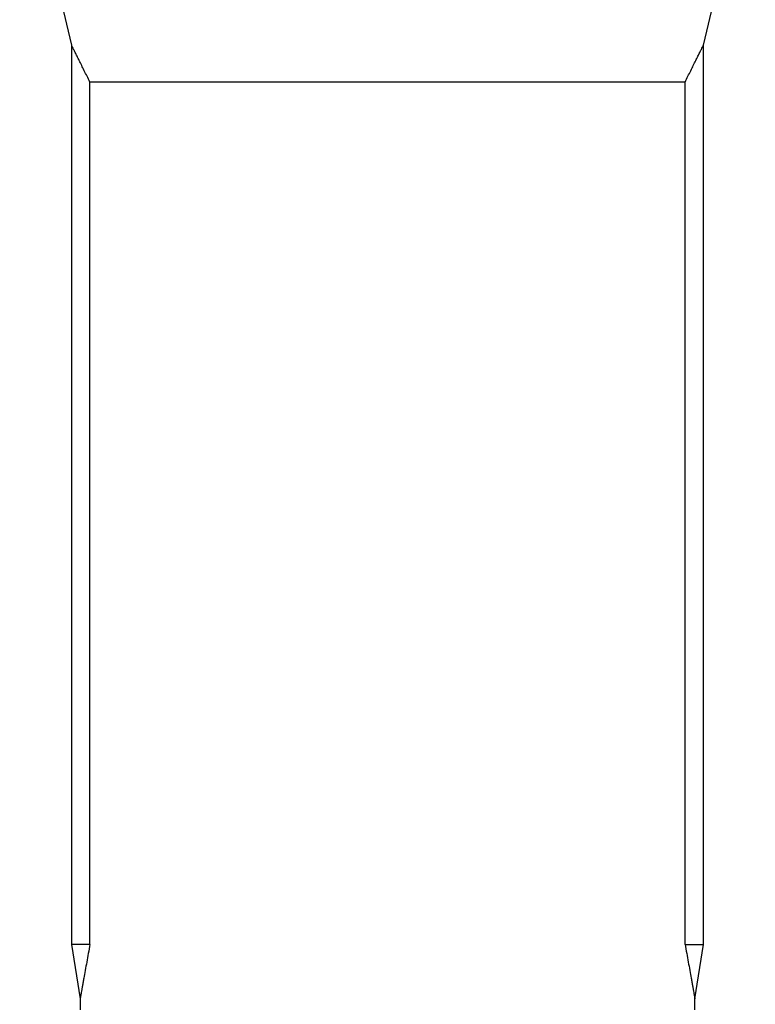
# Model space of a CAD drawing. Header units: millimetres. Extents: x 1245 to 2645, y 237 to 3790.
# Tile 5 of 7: x 1608 to 2283, y 1943 to 2847. Entities that reach past the tile are written whole.
import ezdxf

# ---------------------------------------------------------------- set-up
doc = ezdxf.new("R2010")
doc.units = ezdxf.units.MM

msp = doc.modelspace()

# ---------------------------------------------------------------- linework, layer by layer
at = {"color": 7, "linetype": 'Continuous', "lineweight": 25}
for p, q in [((1607.86, 3025.16), (1655.36, 2823.61)), ((2235.35, 2823.61), (2282.86, 3025.16)), ((1655.36, 2823.64), (1655.36, 1998.16)), ((2235.36, 1998.16), (2235.36, 2823.64)), ((2218.41, 2789.7), (1672.31, 2789.7)), ((1672.31, 1998.16), (1672.31, 2789.7)), ((2218.41, 1998.16), (2218.41, 2789.7)), ((1655.36, 1998.16), (1663.36, 1948.16)), ((1672.31, 1998.16), (1655.36, 1998.16)), ((2218.41, 1998.16), (2235.36, 1998.16)), ((2227.36, 1948.16), (2235.36, 1998.16)), ((1663.36, 1948.21), (1663.36, 1938.16)), ((2227.36, 1938.16), (2227.36, 1948.21))]:
    msp.add_line(p, q, dxfattribs=at)
for points, knots in [([(1672.31, 2789.7), (1671.42, 2791.5), (1669.64, 2795.11), (1667.11, 2800.21), (1664.71, 2805.03), (1662.5, 2809.46), (1660.51, 2813.43), (1658.77, 2816.89), (1657.31, 2819.77), (1656.32, 2821.74), (1655.72, 2822.92), (1655.41, 2823.54), (1655.38, 2823.59), (1655.37, 2823.61)], [0, 0, 0, 0, 0.097771, 0.195818, 0.294887, 0.394398, 0.492212, 0.590686, 0.69165, 0.793688, 0.865188, 0.937167, 1, 1, 1, 1]), ([(2218.41, 2789.7), (2219.3, 2791.5), (2221.08, 2795.11), (2223.61, 2800.21), (2226.01, 2805.03), (2228.22, 2809.46), (2230.21, 2813.43), (2231.95, 2816.89), (2233.4, 2819.77), (2234.4, 2821.74), (2234.99, 2822.92), (2235.31, 2823.54), (2235.33, 2823.59), (2235.34, 2823.61)], [0, 0, 0, 0, 0.097771, 0.195818, 0.294887, 0.394398, 0.492212, 0.590686, 0.69165, 0.793688, 0.865188, 0.937687, 1, 1, 1, 1]), ([(1672.31, 1998.16), (1671.8, 1995.4), (1670.79, 1989.87), (1669.34, 1981.89), (1667.96, 1974.22), (1666.87, 1968.09), (1666.03, 1963.38), (1665.42, 1959.9), (1664.85, 1956.71), (1664.4, 1954.12), (1664.04, 1952.08), (1663.77, 1950.54), (1663.56, 1949.33), (1663.42, 1948.54), (1663.36, 1948.16), (1663.36, 1948.2), (1663.37, 1948.21)], [0, 0, 0, 0, 0.114916, 0.230062, 0.346211, 0.462899, 0.527689, 0.592681, 0.658466, 0.724622, 0.774779, 0.825202, 0.876595, 0.928386, 0.978566, 1, 1, 1, 1]), ([(2218.41, 1998.16), (2218.92, 1995.4), (2219.93, 1989.87), (2221.37, 1981.89), (2222.75, 1974.22), (2223.85, 1968.09), (2224.68, 1963.38), (2225.3, 1959.9), (2225.86, 1956.71), (2226.32, 1954.12), (2226.67, 1952.08), (2226.94, 1950.54), (2227.15, 1949.32), (2227.29, 1948.54), (2227.36, 1948.16), (2227.35, 1948.2), (2227.35, 1948.21)], [0, 0, 0, 0, 0.114916, 0.230062, 0.346211, 0.462899, 0.527689, 0.592681, 0.658466, 0.724622, 0.774778, 0.825521, 0.876595, 0.928386, 0.978565, 1, 1, 1, 1])]:
    msp.add_open_spline(points, degree=3, knots=knots, dxfattribs=at)

doc.saveas('drawing.dxf')
